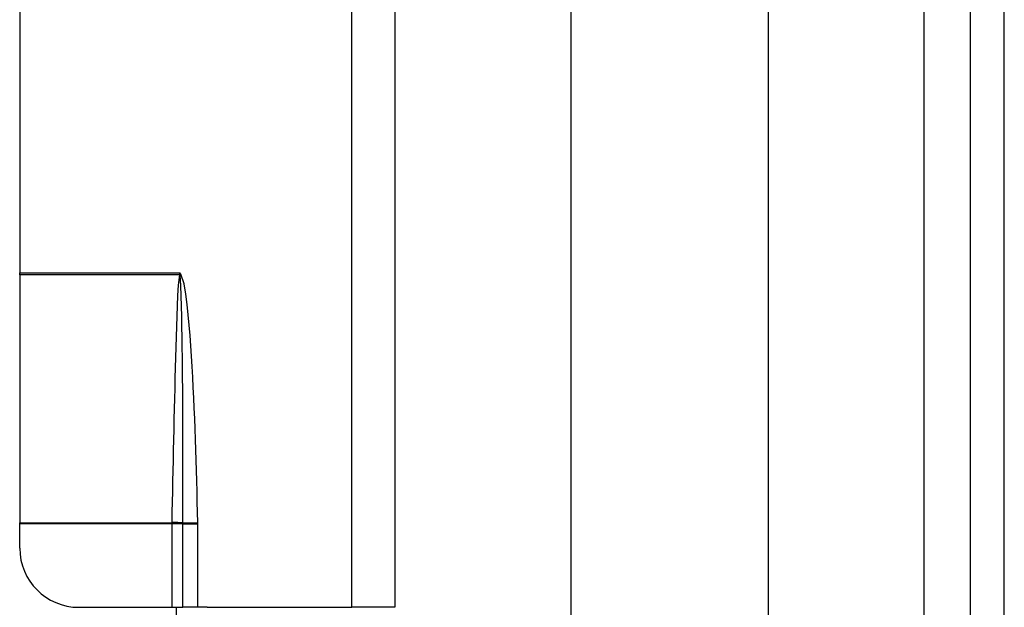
# Model space of a CAD drawing. Header units: inches. Extents: x 6 to 173, y 11 to 93.
# Tile 144 of 214: x 39.49 to 41.46, y 52.34 to 53.51. Entities that reach past the tile are written whole.
import ezdxf

# ---------------------------------------------------------------- set-up
doc = ezdxf.new("R2010")
doc.units = ezdxf.units.IN
doc.header["$MEASUREMENT"] = 0
doc.layers.add('Visible Edges(ANSI)', color=7, linetype='Continuous', lineweight=25)
doc.layers.add('Visible Tangent Edges(ANSI)', color=7, linetype='Continuous', lineweight=25)

msp = doc.modelspace()

# ---------------------------------------------------------------- linework, layer by layer
at = {"layer": 'Visible Edges(ANSI)'}
for p, q in [((40.5913, 50.3132), (40.5913, 66.0928)), ((40.985, 65.2787), (40.985, 51.1272)), ((41.3894, 64.9357), (41.3894, 51.4702)), ((41.4574, 51.4702), (41.4574, 64.9357)), ((40.2384, 55.1661), (40.2384, 52.3381)), ((39.4884, 54.4981), (39.4884, 53.0061)), ((39.4884, 53.0021), (39.4884, 53.0061)), ((39.4884, 53.0021), (39.4884, 52.5067)), ((39.4884, 52.5052), (39.4884, 52.5067)), ((39.4884, 52.4562), (39.4884, 52.5052)), ((39.6066, 52.3381), (39.7925, 52.3381)), ((39.7925, 52.3381), (39.8148, 52.3381)), ((39.8014, 52.3381), (39.8014, 47.4163)), ((39.8446, 52.3381), (39.8148, 52.3381)), ((39.8634, 52.3381), (39.8446, 52.3381))]:
    msp.add_line(p, q, dxfattribs=at)
msp.add_arc((39.6066, 52.4562), 0.1181, 180, 270, dxfattribs=at)
at = {"layer": 'Visible Tangent Edges(ANSI)'}
for p, q in [((41.2964, 65.0071), (41.2964, 51.3989)), ((40.1524, 52.3381), (40.1524, 53.6464)), ((39.4884, 53.0061), (39.8084, 53.0061)), ((39.8084, 53.0061), (39.8078, 53.0027)), ((39.809, 53.0025), (39.8084, 53.0061)), ((39.8105, 53.0039), (39.8084, 53.0061)), ((39.8077, 53.0021), (39.4884, 53.0021)), ((39.809, 53.0025), (39.8105, 53.0039)), ((39.4884, 52.5067), (39.7925, 52.5067)), ((39.7925, 52.5052), (39.4884, 52.5052)), ((39.7925, 52.5067), (39.7925, 52.5052)), ((39.8148, 52.5052), (39.7925, 52.5052)), ((39.7925, 52.5052), (39.7925, 52.3381)), ((39.8148, 52.5052), (39.8148, 52.5053)), ((39.8148, 52.3381), (39.8148, 52.5052)), ((39.8148, 52.5052), (39.8446, 52.5052)), ((39.8149, 52.5068), (39.8446, 52.5075)), ((39.8446, 52.3381), (39.8446, 52.5052)), ((39.8634, 52.3381), (40.1524, 52.3381)), ((40.2384, 52.3381), (40.1524, 52.3381))]:
    msp.add_line(p, q, dxfattribs=at)
at = {"layer": 'Visible Tangent Edges(ANSI)', "flags": 128}
for points in [[(39.8077, 53.0021), (39.8055, 52.9816), (39.8043, 52.961), (39.8034, 52.9404), (39.8026, 52.9198), (39.8019, 52.8992), (39.8012, 52.8786), (39.8006, 52.858), (39.8001, 52.8374), (39.7995, 52.8168), (39.799, 52.7962), (39.7985, 52.7756), (39.798, 52.755), (39.7975, 52.7344), (39.797, 52.7138), (39.7965, 52.6932), (39.7961, 52.6726), (39.7956, 52.652), (39.7952, 52.6314), (39.7947, 52.6108), (39.7943, 52.5902), (39.7939, 52.5696), (39.7934, 52.549), (39.793, 52.5284), (39.7926, 52.5078)], [(39.8078, 53.0027), (39.8078, 53.0027), (39.8078, 53.0026), (39.8078, 53.0026), (39.8078, 53.0026), (39.8078, 53.0026), (39.8078, 53.0025), (39.8078, 53.0025), (39.8078, 53.0025), (39.8078, 53.0024), (39.8078, 53.0024), (39.8078, 53.0024), (39.8078, 53.0024), (39.8078, 53.0023), (39.8078, 53.0023), (39.8077, 53.0023), (39.8077, 53.0023), (39.8077, 53.0022), (39.8077, 53.0022), (39.8077, 53.0022), (39.8077, 53.0022), (39.8077, 53.0021), (39.8077, 53.0021), (39.8077, 53.0021), (39.8077, 53.0021)], [(39.8092, 53.0017), (39.8092, 53.0017), (39.8092, 53.0017), (39.8092, 53.0018), (39.8092, 53.0018), (39.8091, 53.0018), (39.8091, 53.0019), (39.8091, 53.0019), (39.8091, 53.002), (39.8091, 53.002), (39.8091, 53.002), (39.8091, 53.0021), (39.8091, 53.0021), (39.8091, 53.0021), (39.8091, 53.0022), (39.8091, 53.0022), (39.8091, 53.0022), (39.8091, 53.0023), (39.809, 53.0023), (39.809, 53.0023), (39.809, 53.0024), (39.809, 53.0024), (39.809, 53.0025), (39.809, 53.0025), (39.809, 53.0025)], [(39.8149, 52.5068), (39.8149, 52.5275), (39.815, 52.5481), (39.815, 52.5687), (39.815, 52.5894), (39.815, 52.61), (39.815, 52.6306), (39.8149, 52.6512), (39.8149, 52.6719), (39.8148, 52.6925), (39.8148, 52.7131), (39.8147, 52.7338), (39.8145, 52.7544), (39.8144, 52.775), (39.8142, 52.7956), (39.814, 52.8163), (39.8138, 52.8369), (39.8136, 52.8575), (39.8133, 52.8781), (39.8129, 52.8988), (39.8125, 52.9194), (39.8121, 52.94), (39.8115, 52.9606), (39.8107, 52.9812), (39.8092, 53.0017)], [(39.8446, 52.5075), (39.8441, 52.5282), (39.8436, 52.549), (39.8431, 52.5698), (39.8426, 52.5906), (39.842, 52.6113), (39.8414, 52.6321), (39.8407, 52.6529), (39.84, 52.6736), (39.8392, 52.6944), (39.8384, 52.7152), (39.8375, 52.7359), (39.8366, 52.7567), (39.8356, 52.7775), (39.8345, 52.7982), (39.8333, 52.819), (39.8321, 52.8397), (39.8307, 52.8605), (39.8292, 52.8812), (39.8275, 52.9019), (39.8256, 52.9226), (39.8234, 52.9433), (39.8207, 52.9639), (39.8172, 52.9844), (39.8105, 53.0039)], [(39.7926, 52.5078), (39.7926, 52.5077), (39.7926, 52.5077), (39.7926, 52.5077), (39.7926, 52.5076), (39.7926, 52.5076), (39.7926, 52.5075), (39.7926, 52.5075), (39.7926, 52.5074), (39.7926, 52.5074), (39.7926, 52.5073), (39.7926, 52.5073), (39.7926, 52.5073), (39.7926, 52.5072), (39.7926, 52.5072), (39.7926, 52.5071), (39.7926, 52.5071), (39.7926, 52.507), (39.7926, 52.507), (39.7926, 52.5069), (39.7926, 52.5069), (39.7925, 52.5068), (39.7925, 52.5068), (39.7925, 52.5068), (39.7925, 52.5067)], [(39.8148, 52.5053), (39.8148, 52.5054), (39.8148, 52.5055), (39.8148, 52.5055), (39.8148, 52.5056), (39.8149, 52.5056), (39.8149, 52.5057), (39.8149, 52.5058), (39.8149, 52.5058), (39.8149, 52.5059), (39.8149, 52.506), (39.8149, 52.506), (39.8149, 52.5061), (39.8149, 52.5062), (39.8149, 52.5062), (39.8149, 52.5063), (39.8149, 52.5063), (39.8149, 52.5064), (39.8149, 52.5065), (39.8149, 52.5065), (39.8149, 52.5066), (39.8149, 52.5067), (39.8149, 52.5067), (39.8149, 52.5068), (39.8149, 52.5068)], [(39.8446, 52.5052), (39.8446, 52.5053), (39.8446, 52.5054), (39.8446, 52.5055), (39.8446, 52.5056), (39.8446, 52.5057), (39.8446, 52.5058), (39.8446, 52.5059), (39.8446, 52.506), (39.8446, 52.5061), (39.8446, 52.5062), (39.8446, 52.5063), (39.8446, 52.5063), (39.8446, 52.5064), (39.8446, 52.5065), (39.8446, 52.5066), (39.8446, 52.5067), (39.8446, 52.5068), (39.8446, 52.5069), (39.8446, 52.507), (39.8446, 52.5071), (39.8446, 52.5072), (39.8446, 52.5073), (39.8446, 52.5074), (39.8446, 52.5075)]]:
    msp.add_lwpolyline(points, dxfattribs=at)
at = {"layer": 'Visible Tangent Edges(ANSI)'}
for centre, major_axis, ratio, start_param, end_param in [((39.8077, 53.0006), (-0.0286, 0.0072), 0.046206, 4.671499, 4.72396), ((39.8078, 53.0015), (0.0293, -0.0038), 0.03992, 1.537251, 1.575997), ((39.7925, 52.5053), (-0.0295, 0.0012), 0.047591, 3.857126, 4.714298), ((39.7926, 52.5064), (0.0295, -0.0006), 0.047619, 0.716525, 1.571786)]:
    msp.add_ellipse(centre, major_axis=major_axis, ratio=ratio, start_param=start_param, end_param=end_param, dxfattribs=at)

doc.saveas('drawing.dxf')
